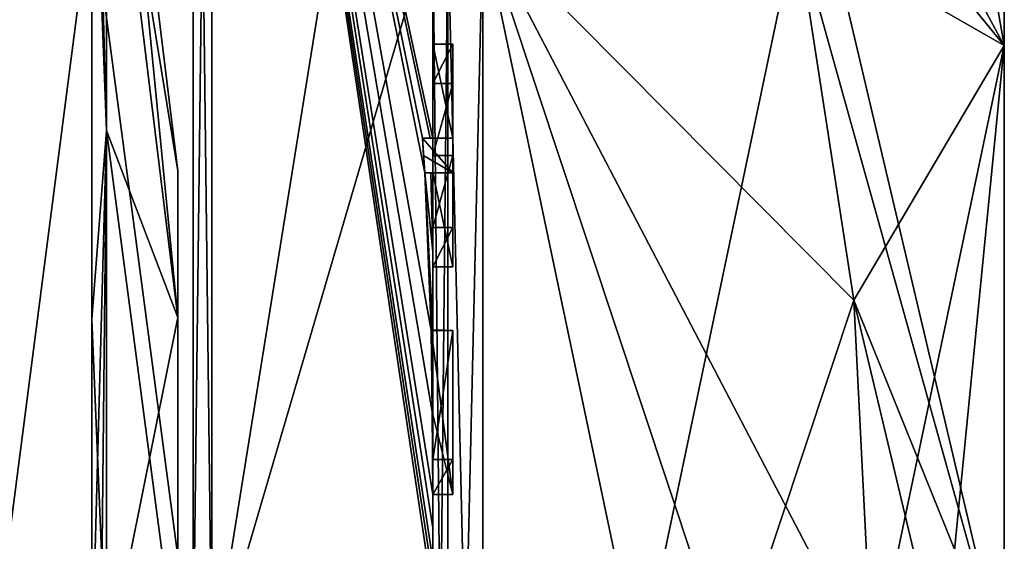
# Model space of a CAD drawing. Extents: x -23 to 700, y -2000 to 0.
# Tile 91 of 196: x 690.28 to 700.1, y -1970.7 to -1965.49. Entities that reach past the tile are written whole.
import ezdxf

# ---------------------------------------------------------------- set-up
doc = ezdxf.new("R2010")
doc.units = 0
doc.header["$LTSCALE"] = 65.149826
for name, color, linetype in [('1254', 7, 'CONTINUOUS'), ('1255', 7, 'CONTINUOUS'), ('1258', 7, 'CONTINUOUS'), ('1261', 7, 'CONTINUOUS'), ('1266', 7, 'CONTINUOUS'), ('1267', 7, 'CONTINUOUS'), ('1268', 7, 'CONTINUOUS'), ('1269', 7, 'CONTINUOUS'), ('1272', 7, 'CONTINUOUS'), ('1273', 7, 'CONTINUOUS'), ('1275', 7, 'CONTINUOUS'), ('1306', 7, 'CONTINUOUS'), ('1312', 7, 'CONTINUOUS'), ('1313', 7, 'CONTINUOUS'), ('1314', 7, 'CONTINUOUS'), ('1315', 7, 'CONTINUOUS'), ('1333', 7, 'CONTINUOUS'), ('1336', 7, 'CONTINUOUS'), ('1372', 7, 'CONTINUOUS'), ('1373', 7, 'CONTINUOUS'), ('1374', 7, 'CONTINUOUS'), ('1375', 7, 'CONTINUOUS'), ('1376', 7, 'CONTINUOUS'), ('1377', 7, 'CONTINUOUS'), ('1378', 7, 'CONTINUOUS'), ('1379', 7, 'CONTINUOUS'), ('1380', 7, 'CONTINUOUS'), ('1381', 7, 'CONTINUOUS'), ('1382', 7, 'CONTINUOUS'), ('1435', 7, 'CONTINUOUS'), ('1436', 7, 'CONTINUOUS'), ('1438', 7, 'CONTINUOUS'), ('1440', 7, 'CONTINUOUS')]:
    doc.layers.add(name, color=color, linetype=linetype)

msp = doc.modelspace()

# ---------------------------------------------------------------- linework, layer by layer
at = {"layer": '1254', "linetype": 'CONTINUOUS'}
for points in [[(700.1, -1959.5, 33), (700.1, -1961.1745, 39.2494), (700.1, -1984.5, 33), (700.1, -1959.5, 33)], [(700.1, -1961.1745, 26.7506), (700.1, -1959.5, 33), (700.1, -1982.8255, 26.7506), (700.1, -1961.1745, 26.7506)], [(700.1, -1982.8255, 26.7506), (700.1, -1959.5, 33), (700.1, -1984.5, 33), (700.1, -1982.8255, 26.7506)], [(700.1, -1961.1745, 39.2494), (700.1, -1965.7506, 43.8255), (700.1, -1982.8255, 39.2494), (700.1, -1961.1745, 39.2494)], [(700.1, -1984.5, 33), (700.1, -1961.1745, 39.2494), (700.1, -1982.8255, 39.2494), (700.1, -1984.5, 33)], [(700.1, -1965.7506, 22.1745), (700.1, -1961.1745, 26.7506), (700.1, -1978.2494, 22.1745), (700.1, -1965.7506, 22.1745)], [(700.1, -1978.2494, 22.1745), (700.1, -1961.1745, 26.7506), (700.1, -1982.8255, 26.7506), (700.1, -1978.2494, 22.1745)], [(700.1, -1965.7506, 43.8255), (700.1, -1972, 45.5), (700.1, -1978.2494, 43.8255), (700.1, -1965.7506, 43.8255)], [(700.1, -1982.8255, 39.2494), (700.1, -1965.7506, 43.8255), (700.1, -1978.2494, 43.8255), (700.1, -1982.8255, 39.2494)], [(700.1, -1972, 20.5), (700.1, -1965.7506, 22.1745), (700.1, -1978.2494, 22.1745), (700.1, -1972, 20.5)]]:
    msp.add_3dface(points, dxfattribs=at)
at = {"layer": '1255', "linetype": 'CONTINUOUS'}
for points in [[(694.9, -1964.5597, 48.95), (694.9, -1979.4403, 48.95), (698.0232, -1964.5597, 48.95), (694.9, -1964.5597, 48.95)], [(698.0232, -1964.5597, 48.95), (694.9, -1979.4403, 48.95), (698.5978, -1968.2917, 48.95), (698.0232, -1964.5597, 48.95)], [(698.5978, -1968.2917, 48.95), (694.9, -1979.4403, 48.95), (698.7857, -1972, 48.95), (698.5978, -1968.2917, 48.95)]]:
    msp.add_3dface(points, dxfattribs=at)
at = {"layer": '1258', "linetype": 'CONTINUOUS'}
for points in [[(694.9, -1979.4403, 17.05), (694.9, -1964.5597, 17.05), (698.0232, -1979.4403, 17.05), (694.9, -1979.4403, 17.05)], [(698.0232, -1979.4403, 17.05), (694.9, -1964.5597, 17.05), (698.5978, -1975.7083, 17.05), (698.0232, -1979.4403, 17.05)], [(698.5978, -1975.7083, 17.05), (694.9, -1964.5597, 17.05), (698.7857, -1972, 17.05), (698.5978, -1975.7083, 17.05)], [(698.7857, -1972, 17.05), (694.9, -1964.5597, 17.05), (698.5976, -1968.2903, 17.05), (698.7857, -1972, 17.05)], [(698.5976, -1968.2903, 17.05), (694.9, -1964.5597, 17.05), (698.0232, -1964.5597, 17.05), (698.5976, -1968.2903, 17.05)]]:
    msp.add_3dface(points, dxfattribs=at)
at = {"layer": '1261', "linetype": 'CONTINUOUS'}
for points in [[(694.4, -1966.674, 14.2414), (694.4, -1960.4145, 17.3148), (694.4, -1966.674, 14.7842), (694.4, -1966.674, 14.2414)], [(694.4, -1966.674, 14.7842), (694.4, -1960.4145, 17.3148), (694.4, -1964.4497, 16.55), (694.4, -1966.674, 14.7842)], [(694.4, -1965.7364, 16.5), (694.4, -1966.674, 14.7842), (694.4, -1964.4497, 16.55), (694.4, -1965.7364, 16.5)], [(694.4, -1979.5503, 16.55), (694.4, -1965.7364, 16.5), (694.4, -1964.4497, 16.55), (694.4, -1979.5503, 16.55)], [(694.4, -1970.85, 49.5), (694.4, -1973.0506, 49.5), (694.4, -1964.4497, 49.45), (694.4, -1970.85, 49.5)], [(694.4, -1964.4497, 49.45), (694.4, -1973.0506, 49.5), (694.4, -1979.5503, 49.45), (694.4, -1964.4497, 49.45)], [(694.4, -1970.85, 49.7828), (694.4, -1970.85, 49.5), (694.4, -1964.4497, 49.45), (694.4, -1970.85, 49.7828)], [(694.4, -1964.4802, 50.9917), (694.4, -1970.85, 49.7828), (694.4, -1964.4497, 49.45), (694.4, -1964.4802, 50.9917)], [(694.4, -1971.7791, 52.4994), (694.4, -1970.85, 49.7828), (694.4, -1964.4802, 50.9917), (694.4, -1971.7791, 52.4994)], [(694.4, -1966.1297, 16.5), (694.4, -1965.7364, 16.5), (694.4, -1979.5503, 16.55), (694.4, -1966.1297, 16.5)], [(694.4, -1966.8483, 15.1499), (694.4, -1966.1297, 16.5), (694.4, -1967.5648, 16.5), (694.4, -1966.8483, 15.1499)], [(694.4, -1967.5648, 16.5), (694.4, -1966.1297, 16.5), (694.4, -1979.5503, 16.55), (694.4, -1967.5648, 16.5)], [(694.4, -1967.0206, 14.7842), (694.4, -1967.9582, 16.5), (694.4, -1967.0206, 14.1465), (694.4, -1967.0206, 14.7842)], [(694.4, -1967.0206, 14.1465), (694.4, -1967.9582, 16.5), (694.4, -1967.8037, 13.9569), (694.4, -1967.0206, 14.1465)], [(694.4, -1967.9582, 16.5), (694.4, -1967.5648, 16.5), (694.4, -1979.5503, 16.55), (694.4, -1967.9582, 16.5)], [(694.4, -1967.8037, 13.9569), (694.4, -1967.9582, 16.5), (694.4, -1968.5874, 13.8036), (694.4, -1967.8037, 13.9569)], [(694.4, -1968.5874, 13.8036), (694.4, -1967.9582, 16.5), (694.4, -1969.8781, 16.5), (694.4, -1968.5874, 13.8036)], [(694.4, -1969.8781, 16.5), (694.4, -1967.9582, 16.5), (694.4, -1979.5503, 16.55), (694.4, -1969.8781, 16.5)], [(694.4, -1969.8781, 13.804), (694.4, -1968.5874, 13.8036), (694.4, -1969.8781, 16.5), (694.4, -1969.8781, 13.804)], [(694.4, -1970.2268, 16.5), (694.4, -1969.8781, 16.5), (694.4, -1979.5503, 16.55), (694.4, -1970.2268, 16.5)], [(694.4, -1970.2268, 13.5808), (694.4, -1970.2268, 16.5), (694.4, -1971.8639, 16.5), (694.4, -1970.2268, 13.5808)], [(694.4, -1971.8639, 16.5), (694.4, -1970.2268, 16.5), (694.4, -1979.5503, 16.55), (694.4, -1971.8639, 16.5)], [(694.4, -1970.5602, 13.5532), (694.4, -1970.2268, 13.5808), (694.4, -1971.8639, 16.5), (694.4, -1970.5602, 13.5532)], [(694.4, -1970.894, 13.5314), (694.4, -1970.5602, 13.5532), (694.4, -1971.8639, 16.5), (694.4, -1970.894, 13.5314)]]:
    msp.add_3dface(points, dxfattribs=at)
at = {"layer": '1266', "linetype": 'CONTINUOUS'}
for points in [[(692.1949, -1972, 54.9825), (694.4, -1958.2777, 46.8546), (692.1949, -1956.456, 48.544), (692.1949, -1972, 54.9825)], [(694.4, -1964.4802, 50.9917), (694.4, -1958.2777, 46.8546), (692.1949, -1972, 54.9825), (694.4, -1964.4802, 50.9917)], [(694.4, -1971.7791, 52.4994), (694.4, -1964.4802, 50.9917), (692.1949, -1972, 54.9825), (694.4, -1971.7791, 52.4994)]]:
    msp.add_3dface(points, dxfattribs=at)
at = {"layer": '1267', "linetype": 'CONTINUOUS'}
for points in [[(694.4, -1960.4145, 17.3148), (694.4, -1966.674, 14.2414), (692.1949, -1956.456, 17.456), (694.4, -1960.4145, 17.3148)], [(692.1949, -1956.456, 17.456), (694.4, -1966.674, 14.2414), (694.3737, -1966.674, 13.8659), (692.1949, -1956.456, 17.456)], [(692.1949, -1956.456, 17.456), (694.4, -1970.5602, 13.5532), (694.3998, -1970.8838, 13.5), (692.1949, -1956.456, 17.456)], [(694.4, -1970.5602, 13.5532), (692.1949, -1956.456, 17.456), (694.3987, -1970.2268, 13.5), (694.4, -1970.5602, 13.5532)], [(692.1949, -1972, 11.0175), (692.1949, -1956.456, 17.456), (694.4, -1971.2495, 13.5), (692.1949, -1972, 11.0175)], [(694.4, -1971.2495, 13.5), (692.1949, -1956.456, 17.456), (694.3999, -1971.0666, 13.5), (694.4, -1971.2495, 13.5)], [(694.3999, -1971.0666, 13.5), (692.1949, -1956.456, 17.456), (694.3998, -1970.8838, 13.5), (694.3999, -1971.0666, 13.5)], [(694.3987, -1970.2268, 13.5), (692.1949, -1956.456, 17.456), (694.3941, -1969.4044, 13.5), (694.3987, -1970.2268, 13.5)], [(694.3941, -1969.4044, 13.5), (692.1949, -1956.456, 17.456), (694.3825, -1968.5939, 13.5), (694.3941, -1969.4044, 13.5)], [(694.3825, -1968.5939, 13.5), (692.1949, -1956.456, 17.456), (694.3204, -1967.0206, 13.5), (694.3825, -1968.5939, 13.5)], [(694.3204, -1967.0206, 13.5), (692.1949, -1956.456, 17.456), (694.2958, -1966.674, 13.5), (694.3204, -1967.0206, 13.5)], [(694.2958, -1966.674, 13.5), (692.1949, -1956.456, 17.456), (694.3737, -1966.674, 13.8659), (694.2958, -1966.674, 13.5)], [(694.3087, -1966.8463, 13.5), (694.3204, -1967.0206, 13.5), (694.2958, -1966.674, 13.5), (694.3087, -1966.8463, 13.5)], [(694.4, -1967.8037, 13.9569), (694.4, -1968.5874, 13.8036), (694.3204, -1967.0206, 13.5), (694.4, -1967.8037, 13.9569)], [(694.38, -1967.0206, 13.82), (694.4, -1967.8037, 13.9569), (694.3204, -1967.0206, 13.5), (694.38, -1967.0206, 13.82)], [(694.4, -1968.5874, 13.8036), (694.3957, -1968.5939, 13.6506), (694.3204, -1967.0206, 13.5), (694.4, -1968.5874, 13.8036)], [(694.3957, -1968.5939, 13.6506), (694.3825, -1968.5939, 13.5), (694.3204, -1967.0206, 13.5), (694.3957, -1968.5939, 13.6506)], [(694.4, -1967.0206, 14.1465), (694.4, -1967.8037, 13.9569), (694.38, -1967.0206, 13.82), (694.4, -1967.0206, 14.1465)], [(694.3997, -1970.2268, 13.5404), (694.4, -1970.5602, 13.5532), (694.3987, -1970.2268, 13.5), (694.3997, -1970.2268, 13.5404)], [(694.4, -1970.2268, 13.5808), (694.4, -1970.5602, 13.5532), (694.3997, -1970.2268, 13.5404), (694.4, -1970.2268, 13.5808)], [(694.3998, -1970.8838, 13.5), (694.4, -1970.5602, 13.5532), (694.3999, -1970.8889, 13.5157), (694.3998, -1970.8838, 13.5)], [(694.4, -1970.5602, 13.5532), (694.4, -1970.894, 13.5314), (694.3999, -1970.8889, 13.5157), (694.4, -1970.5602, 13.5532)]]:
    msp.add_3dface(points, dxfattribs=at)
at = {"layer": '1268', "linetype": 'CONTINUOUS'}
for points in [[(692.0094, -1972, 11.0302), (690, -1956.8374, 17.8363), (692.0094, -1956.465, 17.465), (692.0094, -1972, 11.0302)], [(690, -1972, 11.5562), (690, -1956.8374, 17.8363), (692.0094, -1972, 11.0302), (690, -1972, 11.5562)]]:
    msp.add_3dface(points, dxfattribs=at)
at = {"layer": '1269', "linetype": 'CONTINUOUS'}
for points in [[(690, -1956.8374, 48.1637), (690, -1972, 54.4438), (692.0094, -1956.465, 48.535), (690, -1956.8374, 48.1637)], [(692.0094, -1956.465, 48.535), (690, -1972, 54.4438), (692.0094, -1972, 54.9698), (692.0094, -1956.465, 48.535)]]:
    msp.add_3dface(points, dxfattribs=at)
at = {"layer": '1272', "linetype": 'CONTINUOUS'}
for points in [[(692.1949, -1972, 54.9825), (692.1949, -1956.456, 48.544), (692.0094, -1972, 54.9698), (692.1949, -1972, 54.9825)], [(692.1949, -1956.456, 48.544), (692.0094, -1956.465, 48.535), (692.0094, -1972, 54.9698), (692.1949, -1956.456, 48.544)]]:
    msp.add_3dface(points, dxfattribs=at)
at = {"layer": '1273', "linetype": 'CONTINUOUS'}
for points in [[(692.1949, -1956.456, 17.456), (692.1949, -1972, 11.0175), (692.0094, -1956.465, 17.465), (692.1949, -1956.456, 17.456)], [(692.1949, -1972, 11.0175), (692.0094, -1972, 11.0302), (692.0094, -1956.465, 17.465), (692.1949, -1972, 11.0175)]]:
    msp.add_3dface(points, dxfattribs=at)
at = {"layer": '1275', "linetype": 'CONTINUOUS'}
for points in [[(700.1, -1965.7506, 22.1745), (698.0232, -1961.907, 18.5815), (698.7857, -1958.1869, 25.025), (700.1, -1965.7506, 22.1745)], [(700.1, -1961.1745, 26.7506), (700.1, -1965.7506, 22.1745), (698.7857, -1958.1869, 25.025), (700.1, -1961.1745, 26.7506)], [(700.1, -1965.7506, 43.8255), (700.1, -1961.1745, 39.2494), (698.0232, -1963.2, 48.242), (700.1, -1965.7506, 43.8255)], [(698.0232, -1961.907, 18.5815), (700.1, -1965.7506, 22.1745), (698.0232, -1963.2, 17.758), (698.0232, -1961.907, 18.5815)], [(698.0232, -1964.5597, 48.95), (700.1, -1965.7506, 43.8255), (698.0232, -1963.2, 48.242), (698.0232, -1964.5597, 48.95)], [(700.1, -1965.7506, 22.1745), (700.1, -1972, 20.5), (698.0232, -1963.2, 17.758), (700.1, -1965.7506, 22.1745)], [(700.1, -1972, 20.5), (698.0232, -1964.5597, 17.05), (698.0232, -1963.2, 17.758), (700.1, -1972, 20.5)], [(700.1, -1965.7506, 43.8255), (698.0232, -1964.5597, 48.95), (698.5978, -1968.2917, 48.95), (700.1, -1965.7506, 43.8255)], [(700.1, -1972, 20.5), (698.5976, -1968.2903, 17.05), (698.0232, -1964.5597, 17.05), (700.1, -1972, 20.5)], [(700.1, -1965.7506, 43.8255), (698.5978, -1968.2917, 48.95), (698.7857, -1972, 48.95), (700.1, -1965.7506, 43.8255)], [(700.1, -1965.7506, 43.8255), (698.7857, -1972, 48.95), (699.4827, -1972, 47.2402), (700.1, -1965.7506, 43.8255)], [(700.1, -1972, 45.5), (700.1, -1965.7506, 43.8255), (699.4827, -1972, 47.2402), (700.1, -1972, 45.5)], [(698.5976, -1968.2903, 17.05), (700.1, -1972, 20.5), (699.4827, -1972, 18.7598), (698.5976, -1968.2903, 17.05)], [(698.7857, -1972, 17.05), (698.5976, -1968.2903, 17.05), (699.4827, -1972, 18.7598), (698.7857, -1972, 17.05)]]:
    msp.add_3dface(points, dxfattribs=at)
at = {"layer": '1306', "linetype": 'CONTINUOUS'}
for points in [[(694.6, -1965.7364, 16.5), (694.6, -1966.1297, 16.5), (694.6, -1966.674, 14.7842), (694.6, -1965.7364, 16.5)], [(694.6, -1966.674, 14.7842), (694.6, -1966.1297, 16.5), (694.6, -1966.8483, 15.1499), (694.6, -1966.674, 14.7842)], [(694.6, -1966.674, 13.5), (694.6, -1966.674, 14.7842), (694.6, -1966.8483, 15.1499), (694.6, -1966.674, 13.5)], [(694.6, -1967.0206, 13.5), (694.6, -1966.674, 13.5), (694.6, -1967.0206, 14.7842), (694.6, -1967.0206, 13.5)], [(694.6, -1967.0206, 14.7842), (694.6, -1966.674, 13.5), (694.6, -1966.8483, 15.1499), (694.6, -1967.0206, 14.7842)], [(694.6, -1967.5648, 16.5), (694.6, -1967.0206, 14.7842), (694.6, -1966.8483, 15.1499), (694.6, -1967.5648, 16.5)], [(694.6, -1967.9582, 16.5), (694.6, -1967.0206, 14.7842), (694.6, -1967.5648, 16.5), (694.6, -1967.9582, 16.5)], [(694.6, -1968.5939, 13.5), (694.6, -1968.5939, 13.804), (694.6, -1969.8781, 13.804), (694.6, -1968.5939, 13.5)], [(694.6, -1970.2268, 13.5), (694.6, -1968.5939, 13.5), (694.6, -1969.8781, 13.804), (694.6, -1970.2268, 13.5)], [(694.6, -1970.2268, 16.5), (694.6, -1970.2268, 13.5), (694.6, -1969.8781, 13.804), (694.6, -1970.2268, 16.5)], [(694.6, -1969.8781, 16.5), (694.6, -1970.2268, 16.5), (694.6, -1969.8781, 13.804), (694.6, -1969.8781, 16.5)]]:
    msp.add_3dface(points, dxfattribs=at)
at = {"layer": '1312', "linetype": 'CONTINUOUS'}
for points in [[(694.4, -1968.5874, 13.8036), (694.4, -1969.8781, 13.804), (694.6, -1968.5939, 13.804), (694.4, -1968.5874, 13.8036)], [(694.6, -1968.5939, 13.804), (694.4, -1969.8781, 13.804), (694.6, -1969.8781, 13.804), (694.6, -1968.5939, 13.804)]]:
    msp.add_3dface(points, dxfattribs=at)
at = {"layer": '1313', "linetype": 'CONTINUOUS'}
for points in [[(694.3825, -1968.5939, 13.5), (694.3957, -1968.5939, 13.6506), (694.6, -1968.5939, 13.5), (694.3825, -1968.5939, 13.5)], [(694.3957, -1968.5939, 13.6506), (694.4, -1968.5874, 13.8036), (694.6, -1968.5939, 13.5), (694.3957, -1968.5939, 13.6506)], [(694.4, -1968.5874, 13.8036), (694.6, -1968.5939, 13.804), (694.6, -1968.5939, 13.5), (694.4, -1968.5874, 13.8036)]]:
    msp.add_3dface(points, dxfattribs=at)
at = {"layer": '1314', "linetype": 'CONTINUOUS'}
for points in [[(694.4, -1966.1297, 16.5), (694.4, -1966.8483, 15.1499), (694.6, -1966.1297, 16.5), (694.4, -1966.1297, 16.5)], [(694.6, -1966.1297, 16.5), (694.4, -1966.8483, 15.1499), (694.6, -1966.8483, 15.1499), (694.6, -1966.1297, 16.5)]]:
    msp.add_3dface(points, dxfattribs=at)
at = {"layer": '1315', "linetype": 'CONTINUOUS'}
for points in [[(694.4, -1965.7364, 16.5), (694.4, -1966.1297, 16.5), (694.6, -1965.7364, 16.5), (694.4, -1965.7364, 16.5)], [(694.4, -1966.1297, 16.5), (694.6, -1966.1297, 16.5), (694.6, -1965.7364, 16.5), (694.4, -1966.1297, 16.5)]]:
    msp.add_3dface(points, dxfattribs=at)
at = {"layer": '1333', "linetype": 'CONTINUOUS'}
for points in [[(694.4, -1979.5503, 16.55), (694.4, -1964.4497, 16.55), (694.549, -1964.5279, 16.906), (694.4, -1979.5503, 16.55)], [(694.4, -1979.5503, 16.55), (694.549, -1964.5279, 16.906), (694.549, -1979.4721, 16.906), (694.4, -1979.5503, 16.55)], [(694.549, -1964.5279, 16.906), (694.9, -1964.5597, 17.05), (694.549, -1979.4721, 16.906), (694.549, -1964.5279, 16.906)], [(694.9, -1964.5597, 17.05), (694.9, -1979.4403, 17.05), (694.549, -1979.4721, 16.906), (694.9, -1964.5597, 17.05)]]:
    msp.add_3dface(points, dxfattribs=at)
at = {"layer": '1336', "linetype": 'CONTINUOUS'}
for points in [[(694.4, -1964.4497, 49.45), (694.4, -1979.5503, 49.45), (694.549, -1979.4721, 49.094), (694.4, -1964.4497, 49.45)], [(694.4, -1964.4497, 49.45), (694.549, -1979.4721, 49.094), (694.549, -1964.5279, 49.094), (694.4, -1964.4497, 49.45)], [(694.9, -1979.4403, 48.95), (694.9, -1964.5597, 48.95), (694.549, -1964.5279, 49.094), (694.9, -1979.4403, 48.95)], [(694.549, -1979.4721, 49.094), (694.9, -1979.4403, 48.95), (694.549, -1964.5279, 49.094), (694.549, -1979.4721, 49.094)]]:
    msp.add_3dface(points, dxfattribs=at)
at = {"layer": '1372', "linetype": 'CONTINUOUS'}
for points in [[(694.4, -1969.8781, 13.804), (694.4, -1969.8781, 16.5), (694.6, -1969.8781, 13.804), (694.4, -1969.8781, 13.804)], [(694.4, -1969.8781, 16.5), (694.6, -1969.8781, 16.5), (694.6, -1969.8781, 13.804), (694.4, -1969.8781, 16.5)]]:
    msp.add_3dface(points, dxfattribs=at)
at = {"layer": '1373', "linetype": 'CONTINUOUS'}
for points in [[(694.4, -1969.8781, 16.5), (694.4, -1970.2268, 16.5), (694.6, -1969.8781, 16.5), (694.4, -1969.8781, 16.5)], [(694.4, -1970.2268, 16.5), (694.6, -1970.2268, 16.5), (694.6, -1969.8781, 16.5), (694.4, -1970.2268, 16.5)]]:
    msp.add_3dface(points, dxfattribs=at)
at = {"layer": '1374', "linetype": 'CONTINUOUS'}
for points in [[(694.3997, -1970.2268, 13.5404), (694.3987, -1970.2268, 13.5), (694.6, -1970.2268, 16.5), (694.3997, -1970.2268, 13.5404)], [(694.3987, -1970.2268, 13.5), (694.6, -1970.2268, 13.5), (694.6, -1970.2268, 16.5), (694.3987, -1970.2268, 13.5)], [(694.4, -1970.2268, 13.5808), (694.3997, -1970.2268, 13.5404), (694.6, -1970.2268, 16.5), (694.4, -1970.2268, 13.5808)], [(694.4, -1970.2268, 16.5), (694.4, -1970.2268, 13.5808), (694.6, -1970.2268, 16.5), (694.4, -1970.2268, 16.5)]]:
    msp.add_3dface(points, dxfattribs=at)
at = {"layer": '1375', "linetype": 'CONTINUOUS'}
for points in [[(694.3941, -1969.4044, 13.5), (694.3825, -1968.5939, 13.5), (694.6, -1970.2268, 13.5), (694.3941, -1969.4044, 13.5)], [(694.3825, -1968.5939, 13.5), (694.6, -1968.5939, 13.5), (694.6, -1970.2268, 13.5), (694.3825, -1968.5939, 13.5)], [(694.3987, -1970.2268, 13.5), (694.3941, -1969.4044, 13.5), (694.6, -1970.2268, 13.5), (694.3987, -1970.2268, 13.5)]]:
    msp.add_3dface(points, dxfattribs=at)
at = {"layer": '1376', "linetype": 'CONTINUOUS'}
for points in [[(694.4, -1966.8483, 15.1499), (694.4, -1967.5648, 16.5), (694.6, -1966.8483, 15.1499), (694.4, -1966.8483, 15.1499)], [(694.4, -1967.5648, 16.5), (694.6, -1967.5648, 16.5), (694.6, -1966.8483, 15.1499), (694.4, -1967.5648, 16.5)]]:
    msp.add_3dface(points, dxfattribs=at)
at = {"layer": '1377', "linetype": 'CONTINUOUS'}
for points in [[(694.4, -1967.5648, 16.5), (694.4, -1967.9582, 16.5), (694.6, -1967.5648, 16.5), (694.4, -1967.5648, 16.5)], [(694.4, -1967.9582, 16.5), (694.6, -1967.9582, 16.5), (694.6, -1967.5648, 16.5), (694.4, -1967.9582, 16.5)]]:
    msp.add_3dface(points, dxfattribs=at)
at = {"layer": '1378', "linetype": 'CONTINUOUS'}
for points in [[(694.4, -1967.9582, 16.5), (694.4, -1967.0206, 14.7842), (694.6, -1967.9582, 16.5), (694.4, -1967.9582, 16.5)], [(694.4, -1967.0206, 14.7842), (694.6, -1967.0206, 14.7842), (694.6, -1967.9582, 16.5), (694.4, -1967.0206, 14.7842)]]:
    msp.add_3dface(points, dxfattribs=at)
at = {"layer": '1379', "linetype": 'CONTINUOUS'}
for points in [[(694.38, -1967.0206, 13.82), (694.3204, -1967.0206, 13.5), (694.6, -1967.0206, 14.7842), (694.38, -1967.0206, 13.82)], [(694.3204, -1967.0206, 13.5), (694.6, -1967.0206, 13.5), (694.6, -1967.0206, 14.7842), (694.3204, -1967.0206, 13.5)], [(694.4, -1967.0206, 14.1465), (694.38, -1967.0206, 13.82), (694.6, -1967.0206, 14.7842), (694.4, -1967.0206, 14.1465)], [(694.4, -1967.0206, 14.7842), (694.4, -1967.0206, 14.1465), (694.6, -1967.0206, 14.7842), (694.4, -1967.0206, 14.7842)]]:
    msp.add_3dface(points, dxfattribs=at)
at = {"layer": '1380', "linetype": 'CONTINUOUS'}
for points in [[(694.3087, -1966.8463, 13.5), (694.2958, -1966.674, 13.5), (694.6, -1967.0206, 13.5), (694.3087, -1966.8463, 13.5)], [(694.2958, -1966.674, 13.5), (694.6, -1966.674, 13.5), (694.6, -1967.0206, 13.5), (694.2958, -1966.674, 13.5)], [(694.3204, -1967.0206, 13.5), (694.3087, -1966.8463, 13.5), (694.6, -1967.0206, 13.5), (694.3204, -1967.0206, 13.5)]]:
    msp.add_3dface(points, dxfattribs=at)
at = {"layer": '1381', "linetype": 'CONTINUOUS'}
for points in [[(694.2958, -1966.674, 13.5), (694.3737, -1966.674, 13.8659), (694.6, -1966.674, 13.5), (694.2958, -1966.674, 13.5)], [(694.3737, -1966.674, 13.8659), (694.4, -1966.674, 14.2414), (694.6, -1966.674, 13.5), (694.3737, -1966.674, 13.8659)], [(694.4, -1966.674, 14.2414), (694.4, -1966.674, 14.7842), (694.6, -1966.674, 13.5), (694.4, -1966.674, 14.2414)], [(694.4, -1966.674, 14.7842), (694.6, -1966.674, 14.7842), (694.6, -1966.674, 13.5), (694.4, -1966.674, 14.7842)]]:
    msp.add_3dface(points, dxfattribs=at)
at = {"layer": '1382', "linetype": 'CONTINUOUS'}
for points in [[(694.4, -1966.674, 14.7842), (694.4, -1965.7364, 16.5), (694.6, -1966.674, 14.7842), (694.4, -1966.674, 14.7842)], [(694.4, -1965.7364, 16.5), (694.6, -1965.7364, 16.5), (694.6, -1966.674, 14.7842), (694.4, -1965.7364, 16.5)]]:
    msp.add_3dface(points, dxfattribs=at)
at = {"layer": '1435', "linetype": 'CONTINUOUS'}
for points in [[(691.857, -1967.0002, 33), (691.857, -1968.464, 29.4651), (691.857, -1968.464, 36.5349), (691.857, -1967.0002, 33)], [(691.857, -1972, 28), (691.857, -1972, 38), (691.857, -1968.464, 36.5349), (691.857, -1972, 28)], [(691.857, -1968.464, 29.4651), (691.857, -1972, 28), (691.857, -1968.464, 36.5349), (691.857, -1968.464, 29.4651)]]:
    msp.add_3dface(points, dxfattribs=at)
at = {"layer": '1436', "linetype": 'CONTINUOUS'}
for points in [[(691.857, -1967.0002, 33), (691.857, -1968.464, 36.5349), (691.1443, -1961.1953, 33), (691.857, -1967.0002, 33)], [(691.1443, -1962.6429, 27.5977), (691.857, -1967.0002, 33), (691.1443, -1961.1953, 33), (691.1443, -1962.6429, 27.5977)], [(691.1443, -1961.1953, 33), (691.857, -1968.464, 36.5349), (691.1443, -1962.6429, 38.4023), (691.1443, -1961.1953, 33)], [(691.857, -1968.464, 29.4651), (691.857, -1967.0002, 33), (691.1443, -1962.6429, 27.5977), (691.857, -1968.464, 29.4651)], [(691.1443, -1966.5977, 23.6429), (691.857, -1968.464, 29.4651), (691.1443, -1962.6429, 27.5977), (691.1443, -1966.5977, 23.6429)], [(691.1443, -1962.6429, 38.4023), (691.857, -1968.464, 36.5349), (691.1443, -1966.5977, 42.3571), (691.1443, -1962.6429, 38.4023)], [(691.857, -1968.464, 36.5349), (691.857, -1972, 38), (691.1443, -1966.5977, 42.3571), (691.857, -1968.464, 36.5349)], [(691.857, -1972, 38), (691.1443, -1972, 43.8047), (691.1443, -1966.5977, 42.3571), (691.857, -1972, 38)], [(691.1443, -1972, 22.1953), (691.857, -1968.464, 29.4651), (691.1443, -1966.5977, 23.6429), (691.1443, -1972, 22.1953)], [(691.857, -1972, 28), (691.857, -1968.464, 29.4651), (691.1443, -1972, 22.1953), (691.857, -1972, 28)]]:
    msp.add_3dface(points, dxfattribs=at)
at = {"layer": '1438', "linetype": 'CONTINUOUS'}
for points in [[(691.1443, -1962.6429, 38.4023), (691.1443, -1966.5977, 42.3571), (691, -1961.1699, 36.5193), (691.1443, -1962.6429, 38.4023)], [(691, -1961.1699, 36.5193), (691.1443, -1966.5977, 42.3571), (691, -1968.4807, 43.8301), (691, -1961.1699, 36.5193)], [(691.1443, -1966.5977, 23.6429), (691.1443, -1962.6429, 27.5977), (691, -1962.7868, 26.3072), (691.1443, -1966.5977, 23.6429)], [(691, -1972, 21.6123), (691.1443, -1966.5977, 23.6429), (691, -1962.7868, 26.3072), (691, -1972, 21.6123)], [(691.1443, -1966.5977, 42.3571), (691.1443, -1972, 43.8047), (691, -1968.4807, 43.8301), (691.1443, -1966.5977, 42.3571)], [(691.1443, -1966.5977, 23.6429), (691, -1972, 21.6123), (691.0897, -1972, 21.8995), (691.1443, -1966.5977, 23.6429)], [(691.1443, -1972, 22.1953), (691.1443, -1966.5977, 23.6429), (691.0897, -1972, 21.8995), (691.1443, -1972, 22.1953)], [(691, -1968.4807, 43.8301), (691.1443, -1972, 43.8047), (691, -1978.6928, 42.2132), (691, -1968.4807, 43.8301)]]:
    msp.add_3dface(points, dxfattribs=at)
at = {"layer": '1440', "linetype": 'CONTINUOUS'}
for points in [[(691, -1961.1699, 36.5193), (691, -1968.4807, 43.8301), (691, -1978.6928, 42.2132), (691, -1961.1699, 36.5193)], [(691, -1983.3877, 33), (691, -1961.1699, 36.5193), (691, -1978.6928, 42.2132), (691, -1983.3877, 33)], [(691, -1983.3877, 33), (691, -1962.7868, 26.3072), (691, -1961.1699, 36.5193), (691, -1983.3877, 33)], [(691, -1980.0523, 24.9477), (691, -1972, 21.6123), (691, -1962.7868, 26.3072), (691, -1980.0523, 24.9477)], [(691, -1983.3877, 33), (691, -1980.0523, 24.9477), (691, -1962.7868, 26.3072), (691, -1983.3877, 33)]]:
    msp.add_3dface(points, dxfattribs=at)

doc.saveas('drawing.dxf')
